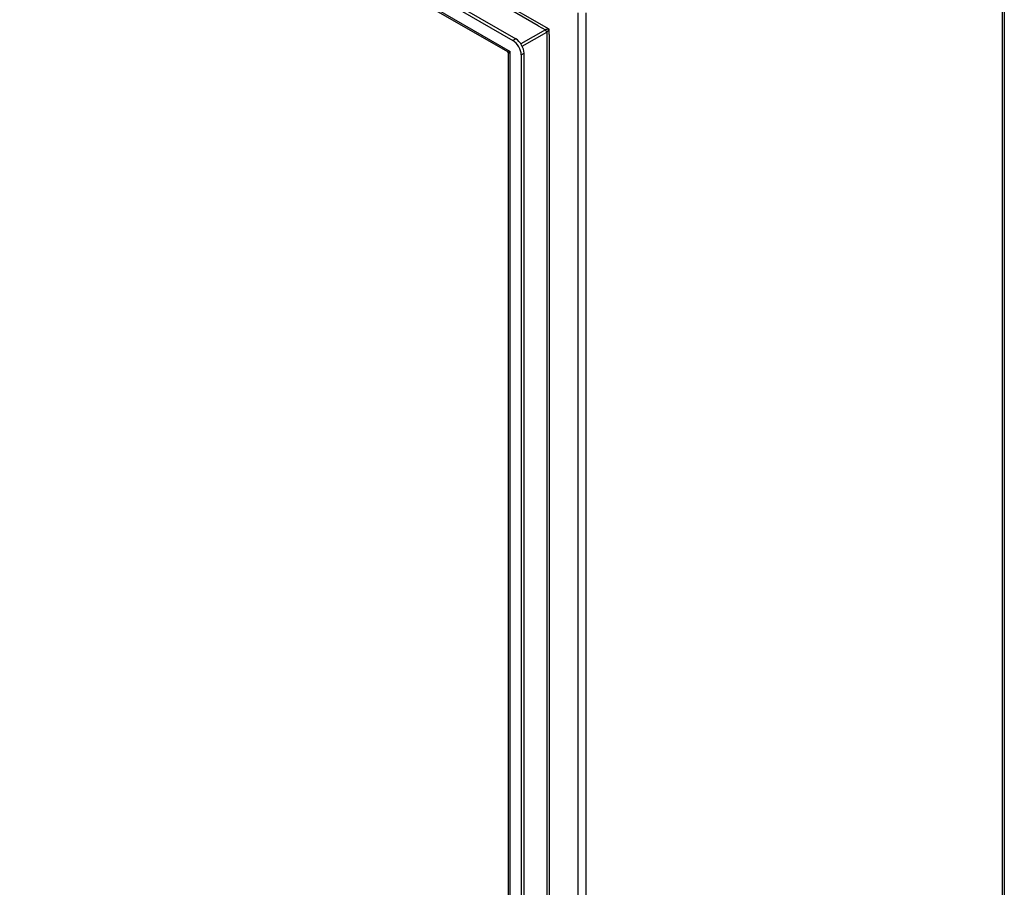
# Model space of a CAD drawing. Header units: inches. Extents: x 12 to 235, y 17 to 142.
# Tile 116 of 117: x 219 to 235, y 95 to 109. Entities that reach past the tile are written whole.
import ezdxf

# ---------------------------------------------------------------- set-up
doc = ezdxf.new("R2010")
doc.units = ezdxf.units.IN
doc.header["$MEASUREMENT"] = 0
doc.layers.add('Visible Edges(ANSI)', color=7, linetype='Continuous', lineweight=25)
doc.layers.add('Visible Tangent Edges(ANSI)', color=7, linetype='Continuous', lineweight=25)

msp = doc.modelspace()

# ---------------------------------------------------------------- linework, layer by layer
at = {"layer": 'Visible Edges(ANSI)'}
for p, q in [((202.683, 122.918), (227.137, 108.8)), ((202.635, 122.89), (227.089, 108.772)), ((227.003, 108.58), (202.762, 122.575)), ((235.268, 113.276), (235.268, 64.448)), ((227.018, 60.966), (227.018, 108.553)), ((227.228, 108.531), (227.228, 60.698)), ((227.276, 60.726), (227.276, 108.559))]:
    msp.add_line(p, q, dxfattribs=at)
msp.add_arc((226.987, 108.553), 0.031, 0, 60, dxfattribs=at)
for centre, major_axis, start_param, end_param in [((227.089, 108.611), (0.098, -0.17), 0.785398, 2.356194), ((227.137, 108.639), (-0.098, 0.17), 3.926991, 5.497787)]:
    msp.add_ellipse(centre, major_axis=major_axis, ratio=0.57735, start_param=start_param, end_param=end_param, dxfattribs=at)
at = {"layer": 'Visible Tangent Edges(ANSI)'}
for p, q in [((227.695, 108.962), (203.324, 123.032)), ((227.51, 109.018), (203.466, 122.9)), ((202.677, 122.658), (227.047, 108.588)), ((235.239, 64.408), (235.239, 113.236)), ((228.168, 109.234), (228.168, 60.406)), ((228.308, 60.406), (228.308, 109.234)), ((227.51, 109.018), (227.63, 108.949)), ((227.63, 108.949), (227.224, 108.715)), ((227.246, 108.677), (227.652, 108.911)), ((227.652, 108.911), (227.652, 61.275)), ((227.695, 108.874), (227.695, 108.962)), ((227.695, 108.874), (227.695, 61.312)), ((227.137, 108.8), (227.089, 108.772)), ((227.047, 60.85), (227.047, 108.588)), ((227.228, 108.531), (227.276, 108.559))]:
    msp.add_line(p, q, dxfattribs=at)
at = {"layer": 'Visible Tangent Edges(ANSI)', "flags": 128}
for points in [[(227.695, 108.962), (227.693, 108.962), (227.69, 108.961), (227.688, 108.961), (227.685, 108.961), (227.682, 108.961), (227.679, 108.961), (227.677, 108.961), (227.674, 108.96), (227.671, 108.96), (227.668, 108.96), (227.665, 108.959), (227.662, 108.959), (227.659, 108.958), (227.656, 108.957), (227.653, 108.957), (227.65, 108.956), (227.647, 108.955), (227.644, 108.955), (227.641, 108.954), (227.638, 108.953), (227.636, 108.952), (227.634, 108.951), (227.631, 108.95), (227.63, 108.949)], [(227.652, 108.911), (227.653, 108.912), (227.655, 108.913), (227.657, 108.915), (227.659, 108.917), (227.661, 108.919), (227.664, 108.921), (227.666, 108.923), (227.668, 108.925), (227.67, 108.927), (227.672, 108.929), (227.674, 108.932), (227.676, 108.934), (227.678, 108.936), (227.68, 108.939), (227.682, 108.941), (227.683, 108.943), (227.685, 108.946), (227.687, 108.948), (227.688, 108.95), (227.69, 108.953), (227.691, 108.955), (227.693, 108.957), (227.694, 108.959), (227.695, 108.962)]]:
    msp.add_lwpolyline(points, dxfattribs=at)
at = {"layer": 'Visible Tangent Edges(ANSI)'}
for centre, major_axis, ratio, start_param, end_param in [((227.63, 108.924), (-0.0155, 0.0268), 0.57735, 3.926991, 5.497787), ((227.117, 108.628), (0.115, 0.047), 0.113927, 3.229554, 4.014952), ((227.117, 108.628), (-0.0986, -0.0763), 0.113927, 5.409826, 6.195224)]:
    msp.add_ellipse(centre, major_axis=major_axis, ratio=ratio, start_param=start_param, end_param=end_param, dxfattribs=at)

doc.saveas('drawing.dxf')
